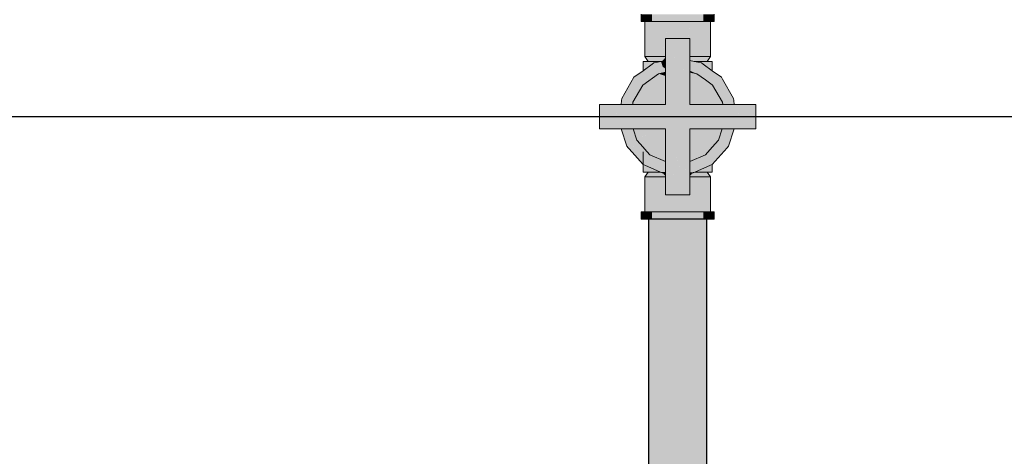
# Model space of a CAD drawing. Header units: millimetres. Extents: x -16331 to -10174, y -4135 to -3584.
# Tile 113 of 256: x -10350.836 to -10349.163, y -4010.969 to -4010.227. Entities that reach past the tile are written whole.
import ezdxf

# ---------------------------------------------------------------- set-up
doc = ezdxf.new("R2010")
doc.units = ezdxf.units.MM
doc.layers.add('AF-Condutos', color=4, linetype='Continuous')
doc.layers.add('DI-Eixos', color=7, linetype='Continuous')
doc.layers.add('AF-Registro', color=253, linetype='Continuous', lineweight=18)

msp = doc.modelspace()

# ---------------------------------------------------------------- hatches: boundary and pattern name
at = {"layer": 'AF-Condutos', "linetype": 'Continuous'}
msp.add_hatch(color=151, dxfattribs=at).paths.add_polyline_path([(-10349.6707, -4016.2607), (-10349.6685, -4016.2607), (-10349.6685, -4010.5657), (-10349.6707, -4010.5657), (-10349.6811, -4010.5657), (-10349.6979, -4010.5657), (-10349.7182, -4010.5657), (-10349.7386, -4010.5657), (-10349.7554, -4010.5657), (-10349.7658, -4010.5657), (-10349.768, -4010.5657), (-10349.768, -4016.2607), (-10349.7658, -4016.2607), (-10349.7554, -4016.2607), (-10349.7386, -4016.2607), (-10349.7182, -4016.2607), (-10349.6979, -4016.2607), (-10349.6811, -4016.2607)])
at = {"layer": 'AF-Registro', "linetype": 'Continuous'}
for points in [[(-10349.7802, -4010.23), (-10349.7781, -4010.23), (-10349.7719, -4010.2177), (-10349.7781, -4010.2177), (-10349.7802, -4010.2177)], [(-10349.775, -4010.2237), (-10349.7781, -4010.23), (-10349.7742, -4010.23), (-10349.7719, -4010.23), (-10349.7669, -4010.2237), (-10349.7719, -4010.2237), (-10349.7731, -4010.2237), (-10349.7742, -4010.2237), (-10349.7731, -4010.2237), (-10349.7719, -4010.2237), (-10349.7669, -4010.2237), (-10349.7719, -4010.23), (-10349.7621, -4010.23), (-10349.7621, -4010.2237), (-10349.7621, -4010.2177), (-10349.7719, -4010.2177), (-10349.7742, -4010.2223)], [(-10349.6744, -4010.2177), (-10349.6807, -4010.2237), (-10349.6744, -4010.2177), (-10349.6872, -4010.2177), (-10349.7022, -4010.2177), (-10349.7182, -4010.2177), (-10349.7022, -4010.2237), (-10349.6945, -4010.2237), (-10349.6872, -4010.2237), (-10349.6945, -4010.2237), (-10349.7022, -4010.2237), (-10349.7182, -4010.2177), (-10349.7343, -4010.2177), (-10349.7492, -4010.2177), (-10349.7621, -4010.2177), (-10349.7621, -4010.2237), (-10349.7555, -4010.2237), (-10349.7492, -4010.2237), (-10349.7416, -4010.2237), (-10349.7343, -4010.2237), (-10349.7261, -4010.2237), (-10349.7182, -4010.2237), (-10349.7104, -4010.2237), (-10349.7182, -4010.2237), (-10349.7261, -4010.2237), (-10349.7343, -4010.2237), (-10349.7416, -4010.2237), (-10349.7492, -4010.2237), (-10349.7555, -4010.2237), (-10349.7621, -4010.2237), (-10349.7621, -4010.23), (-10349.7492, -4010.23), (-10349.7343, -4010.23), (-10349.7182, -4010.23), (-10349.7022, -4010.23), (-10349.6872, -4010.23), (-10349.6744, -4010.23), (-10349.6744, -4010.2237)], [(-10349.6584, -4010.2177), (-10349.6602, -4010.2237), (-10349.6584, -4010.2177), (-10349.6622, -4010.2177), (-10349.6645, -4010.2177), (-10349.6634, -4010.2237), (-10349.6622, -4010.2237), (-10349.6614, -4010.2237), (-10349.6622, -4010.2237), (-10349.6634, -4010.2237), (-10349.6622, -4010.2255), (-10349.6634, -4010.2237), (-10349.6645, -4010.2177), (-10349.6694, -4010.2237), (-10349.6645, -4010.2237), (-10349.6694, -4010.2237), (-10349.6645, -4010.2177), (-10349.6744, -4010.2177), (-10349.6744, -4010.2237), (-10349.6744, -4010.23), (-10349.6645, -4010.23), (-10349.6622, -4010.23), (-10349.6584, -4010.23), (-10349.6584, -4010.2237)], [(-10349.6584, -4010.23), (-10349.6562, -4010.23), (-10349.6562, -4010.2177), (-10349.6584, -4010.2177)], [(-10349.7742, -4010.23), (-10349.7742, -4010.2897), (-10349.7723, -4010.2897), (-10349.7741, -4010.23)], [(-10349.7723, -4010.2897), (-10349.7667, -4010.2897), (-10349.7587, -4010.23), (-10349.7667, -4010.23), (-10349.7718, -4010.23), (-10349.7723, -4010.23), (-10349.7741, -4010.23)], [(-10349.7587, -4010.23), (-10349.7667, -4010.2897), (-10349.7578, -4010.2897), (-10349.7473, -4010.23), (-10349.7578, -4010.23)], [(-10349.7473, -4010.23), (-10349.7578, -4010.2897), (-10349.7462, -4010.2897), (-10349.734, -4010.23), (-10349.7462, -4010.23)], [(-10349.739, -4010.2628), (-10349.739, -4010.259), (-10349.7334, -4010.259), (-10349.7327, -4010.259), (-10349.726, -4010.259), (-10349.719, -4010.259), (-10349.7182, -4010.259), (-10349.7115, -4010.259), (-10349.7045, -4010.259), (-10349.7037, -4010.259), (-10349.7005, -4010.259), (-10349.6974, -4010.23), (-10349.7037, -4010.23), (-10349.7051, -4010.23), (-10349.7182, -4010.23), (-10349.7196, -4010.23), (-10349.7327, -4010.23), (-10349.734, -4010.23), (-10349.739, -4010.2546), (-10349.7399, -4010.259), (-10349.7462, -4010.2897), (-10349.739, -4010.2897)], [(-10349.6974, -4010.2589), (-10349.6974, -4010.2897), (-10349.6915, -4010.23), (-10349.6974, -4010.23), (-10349.7037, -4010.2897)], [(-10349.6902, -4010.2897), (-10349.6902, -4010.259), (-10349.6902, -4010.23), (-10349.6915, -4010.23), (-10349.6944, -4010.259), (-10349.6909, -4010.259), (-10349.6944, -4010.259), (-10349.6974, -4010.2897)], [(-10349.6778, -4010.23), (-10349.6786, -4010.23), (-10349.6891, -4010.23), (-10349.6902, -4010.23), (-10349.6902, -4010.2897), (-10349.6786, -4010.2897), (-10349.6697, -4010.2897)], [(-10349.6622, -4010.2897), (-10349.6622, -4010.23), (-10349.664, -4010.23), (-10349.6641, -4010.23), (-10349.6692, -4010.23), (-10349.6697, -4010.23), (-10349.6778, -4010.23), (-10349.6697, -4010.2897), (-10349.6641, -4010.2897)], [(-10349.7072, -4010.4725), (-10349.7054, -4010.4717), (-10349.7199, -4010.4462), (-10349.6974, -4010.4462), (-10349.6974, -4010.4126), (-10349.6427, -4010.4126), (-10349.6317, -4010.4126), (-10349.6221, -4010.4126), (-10349.6177, -4010.4126), (-10349.6053, -4010.4126), (-10349.5854, -4010.4126), (-10349.5854, -4010.3918), (-10349.5869, -4010.392), (-10349.618, -4010.4101), (-10349.5869, -4010.392), (-10349.6173, -4010.3977), (-10349.6188, -4010.4022), (-10349.6192, -4010.3987), (-10349.6194, -4010.3989), (-10349.6394, -4010.4024), (-10349.6194, -4010.3989), (-10349.6192, -4010.3987), (-10349.6188, -4010.4022), (-10349.6173, -4010.3977), (-10349.6035, -4010.3949), (-10349.5865, -4010.3916), (-10349.6035, -4010.3948), (-10349.5865, -4010.3916), (-10349.6077, -4010.3876), (-10349.6168, -4010.396), (-10349.6182, -4010.3976), (-10349.6172, -4010.3974), (-10349.6183, -4010.3977), (-10349.6192, -4010.398), (-10349.6185, -4010.3979), (-10349.6192, -4010.398), (-10349.6392, -4010.4017), (-10349.6391, -4010.4015), (-10349.6392, -4010.4017), (-10349.6385, -4010.4016), (-10349.6239, -4010.3987), (-10349.6193, -4010.3978), (-10349.6239, -4010.3986), (-10349.6193, -4010.3978), (-10349.6202, -4010.3885), (-10349.627, -4010.3933), (-10349.6385, -4010.4014), (-10349.627, -4010.3933), (-10349.6202, -4010.3885), (-10349.627, -4010.3932), (-10349.6202, -4010.3885), (-10349.6283, -4010.391), (-10349.6386, -4010.4011), (-10349.6387, -4010.4001), (-10349.6393, -4010.3945), (-10349.6395, -4010.392), (-10349.6401, -4010.3862), (-10349.6395, -4010.392), (-10349.6393, -4010.3945), (-10349.6387, -4010.4001), (-10349.6386, -4010.4011), (-10349.6283, -4010.391), (-10349.6366, -4010.3936), (-10349.6283, -4010.391), (-10349.6291, -4010.3897), (-10349.6283, -4010.391), (-10349.6202, -4010.3885), (-10349.6193, -4010.3978), (-10349.6239, -4010.3987), (-10349.6385, -4010.4016), (-10349.6238, -4010.3989), (-10349.6192, -4010.398), (-10349.6183, -4010.3977), (-10349.6172, -4010.3974), (-10349.6182, -4010.3976), (-10349.6168, -4010.396), (-10349.6077, -4010.3876), (-10349.609, -4010.3874), (-10349.6137, -4010.3865), (-10349.6206, -4010.3852), (-10349.6298, -4010.3885), (-10349.6356, -4010.3906), (-10349.6298, -4010.3885), (-10349.633, -4010.3829), (-10349.6331, -4010.3829), (-10349.6406, -4010.3815), (-10349.633, -4010.3829), (-10349.6355, -4010.3786), (-10349.633, -4010.3829), (-10349.6298, -4010.3885), (-10349.6206, -4010.3852), (-10349.6077, -4010.3876), (-10349.5854, -4010.3918), (-10349.5854, -4010.3915), (-10349.5994, -4010.3814), (-10349.6036, -4010.3783), (-10349.6112, -4010.3814), (-10349.6036, -4010.3783), (-10349.5994, -4010.3814), (-10349.5854, -4010.3915), (-10349.5854, -4010.371), (-10349.6137, -4010.371), (-10349.6173, -4010.371), (-10349.6221, -4010.371), (-10349.6399, -4010.371), (-10349.6417, -4010.371), (-10349.6974, -4010.371), (-10349.6974, -4010.3292), (-10349.6974, -4010.3162), (-10349.6974, -4010.3101), (-10349.7094, -4010.3014), (-10349.7036, -4010.3149), (-10349.704, -4010.3148), (-10349.7036, -4010.3149), (-10349.7094, -4010.3014), (-10349.6974, -4010.3101), (-10349.6974, -4010.2977), (-10349.6974, -4010.2962), (-10349.6974, -4010.2897), (-10349.6974, -4010.286), (-10349.7025, -4010.2823), (-10349.6974, -4010.286), (-10349.6974, -4010.259), (-10349.7182, -4010.259), (-10349.7078, -4010.2784), (-10349.7017, -4010.2897), (-10349.6984, -4010.296), (-10349.7024, -4010.2951), (-10349.6984, -4010.296), (-10349.7017, -4010.2897), (-10349.7078, -4010.2784), (-10349.7182, -4010.259), (-10349.7157, -4010.2727), (-10349.7163, -4010.2694), (-10349.7182, -4010.259), (-10349.7202, -4010.2694), (-10349.7182, -4010.2708), (-10349.7202, -4010.2694), (-10349.7208, -4010.2727), (-10349.7182, -4010.259), (-10349.739, -4010.259), (-10349.739, -4010.286), (-10349.7315, -4010.2805), (-10349.7293, -4010.2789), (-10349.7315, -4010.2805), (-10349.739, -4010.286), (-10349.739, -4010.2897), (-10349.739, -4010.2962), (-10349.739, -4010.2977), (-10349.739, -4010.3101), (-10349.739, -4010.3162), (-10349.739, -4010.371), (-10349.7284, -4010.3139), (-10349.726, -4010.3007), (-10349.7254, -4010.2977), (-10349.731, -4010.2945), (-10349.7269, -4010.2936), (-10349.7282, -4010.2897), (-10349.7269, -4010.2936), (-10349.731, -4010.2945), (-10349.7254, -4010.2977), (-10349.7246, -4010.2931), (-10349.724, -4010.2897), (-10349.7174, -4010.2916), (-10349.7123, -4010.2907), (-10349.7124, -4010.2905), (-10349.7125, -4010.2897), (-10349.7119, -4010.2931), (-10349.711, -4010.2977), (-10349.7105, -4010.3007), (-10349.708, -4010.3139), (-10349.7052, -4010.3292), (-10349.708, -4010.3139), (-10349.7088, -4010.3097), (-10349.7096, -4010.3099), (-10349.7088, -4010.3097), (-10349.7105, -4010.3007), (-10349.711, -4010.2977), (-10349.7119, -4010.2931), (-10349.7123, -4010.2907), (-10349.7174, -4010.2916), (-10349.7146, -4010.2924), (-10349.7174, -4010.2916), (-10349.7182, -4010.2917), (-10349.7147, -4010.2925), (-10349.7151, -4010.2927), (-10349.7169, -4010.2941), (-10349.7172, -4010.2943), (-10349.7169, -4010.2941), (-10349.7151, -4010.2927), (-10349.7147, -4010.2925), (-10349.7182, -4010.2917), (-10349.7201, -4010.2921), (-10349.7209, -4010.2923), (-10349.7181, -4010.295), (-10349.7209, -4010.2923), (-10349.7201, -4010.2921), (-10349.7182, -4010.2917), (-10349.7174, -4010.2916), (-10349.722, -4010.2909), (-10349.7174, -4010.2916), (-10349.724, -4010.2897), (-10349.7241, -4010.2905), (-10349.7241, -4010.2907), (-10349.7217, -4010.2925), (-10349.7241, -4010.2907), (-10349.7246, -4010.2931), (-10349.7254, -4010.2977), (-10349.7197, -4010.2961), (-10349.7185, -4010.2952), (-10349.7197, -4010.2961), (-10349.7176, -4010.2955), (-10349.7182, -4010.295), (-10349.7176, -4010.2955), (-10349.7145, -4010.2977), (-10349.7176, -4010.2955), (-10349.722, -4010.2977), (-10349.7243, -4010.2995), (-10349.7108, -4010.3102), (-10349.7098, -4010.3135), (-10349.7108, -4010.3102), (-10349.7128, -4010.3106), (-10349.7108, -4010.3102), (-10349.7243, -4010.2995), (-10349.7166, -4010.3114), (-10349.7168, -4010.3114), (-10349.7161, -4010.3122), (-10349.7168, -4010.3114), (-10349.7179, -4010.3117), (-10349.7178, -4010.3118), (-10349.7179, -4010.3117), (-10349.7182, -4010.3117), (-10349.724, -4010.313), (-10349.7182, -4010.3117), (-10349.7179, -4010.3117), (-10349.7168, -4010.3114), (-10349.7166, -4010.3114), (-10349.7243, -4010.2995), (-10349.722, -4010.2977), (-10349.7176, -4010.2955), (-10349.7197, -4010.2961), (-10349.7254, -4010.2977), (-10349.726, -4010.3007), (-10349.7277, -4010.3097), (-10349.7284, -4010.3139), (-10349.7313, -4010.3292), (-10349.739, -4010.371), (-10349.7968, -4010.3902), (-10349.7968, -4010.391), (-10349.7968, -4010.3902), (-10349.739, -4010.371), (-10349.7947, -4010.371), (-10349.7958, -4010.3815), (-10349.7959, -4010.3818), (-10349.7958, -4010.3815), (-10349.8034, -4010.3829), (-10349.8037, -4010.3833), (-10349.8033, -4010.3832), (-10349.8103, -4010.3947), (-10349.8006, -4010.3915), (-10349.8103, -4010.3947), (-10349.8107, -4010.3955), (-10349.811, -4010.3958), (-10349.8004, -4010.3922), (-10349.811, -4010.3958), (-10349.8107, -4010.3955), (-10349.8173, -4010.398), (-10349.8125, -4010.3985), (-10349.8173, -4010.398), (-10349.8127, -4010.3989), (-10349.798, -4010.4016), (-10349.7978, -4010.4001), (-10349.798, -4010.4016), (-10349.7973, -4010.4017), (-10349.8173, -4010.398), (-10349.8107, -4010.3955), (-10349.8103, -4010.3947), (-10349.8033, -4010.3832), (-10349.8037, -4010.3833), (-10349.8041, -4010.384), (-10349.8037, -4010.3833), (-10349.8171, -4010.397), (-10349.8037, -4010.3833), (-10349.8035, -4010.3829), (-10349.8159, -4010.3856), (-10349.8035, -4010.3829), (-10349.7958, -4010.3815), (-10349.7947, -4010.371), (-10349.7966, -4010.371), (-10349.7978, -4010.373), (-10349.7966, -4010.371), (-10349.8144, -4010.371), (-10349.8192, -4010.371), (-10349.8215, -4010.375), (-10349.8192, -4010.371), (-10349.8227, -4010.371), (-10349.851, -4010.371), (-10349.851, -4010.3915), (-10349.851, -4010.3918), (-10349.8288, -4010.3876), (-10349.8159, -4010.3852), (-10349.8228, -4010.3865), (-10349.8272, -4010.3876), (-10349.8272, -4010.3877), (-10349.8227, -4010.3869), (-10349.8189, -4010.3969), (-10349.8184, -4010.3974), (-10349.818, -4010.3979), (-10349.8173, -4010.3987), (-10349.818, -4010.3979), (-10349.8184, -4010.3974), (-10349.8189, -4010.3969), (-10349.8227, -4010.3869), (-10349.8272, -4010.3877), (-10349.8257, -4010.3893), (-10349.8197, -4010.396), (-10349.8257, -4010.3893), (-10349.8272, -4010.3877), (-10349.8272, -4010.3876), (-10349.8291, -4010.3881), (-10349.8289, -4010.3878), (-10349.8496, -4010.392), (-10349.8331, -4010.3951), (-10349.8192, -4010.3977), (-10349.8496, -4010.392), (-10349.8289, -4010.3878), (-10349.8291, -4010.3881), (-10349.8272, -4010.3876), (-10349.8228, -4010.3865), (-10349.8274, -4010.3875), (-10349.8228, -4010.3865), (-10349.8275, -4010.3874), (-10349.8288, -4010.3876), (-10349.85, -4010.3916), (-10349.851, -4010.3918), (-10349.851, -4010.4126), (-10349.8311, -4010.4126), (-10349.8177, -4010.4022), (-10349.8136, -4010.4027), (-10349.8177, -4010.4022), (-10349.8311, -4010.4126), (-10349.8188, -4010.4126), (-10349.8143, -4010.4126), (-10349.8048, -4010.4126), (-10349.7962, -4010.405), (-10349.8048, -4010.4126), (-10349.7938, -4010.4126), (-10349.739, -4010.4126), (-10349.7265, -4010.4462), (-10349.7154, -4010.4761), (-10349.6974, -4010.4857), (-10349.6974, -4010.4681), (-10349.6974, -4010.4462), (-10349.7199, -4010.4462), (-10349.7054, -4010.4717)], [(-10349.7901, -4010.327), (-10349.7777, -4010.3382), (-10349.777, -4010.3377), (-10349.7763, -4010.3372), (-10349.7694, -4010.3226), (-10349.7601, -4010.3029), (-10349.7763, -4010.3372), (-10349.7508, -4010.3187), (-10349.7576, -4010.3034), (-10349.7508, -4010.3187), (-10349.7462, -4010.3177), (-10349.7458, -4010.3176), (-10349.7408, -4010.3165), (-10349.739, -4010.3162), (-10349.739, -4010.3106), (-10349.7439, -4010.3063), (-10349.7465, -4010.2977), (-10349.7589, -4010.3004), (-10349.7565, -4010.3036), (-10349.7589, -4010.3004), (-10349.7618, -4010.3025), (-10349.7703, -4010.3228), (-10349.7767, -4010.3242), (-10349.777, -4010.3242), (-10349.79, -4010.327), (-10349.777, -4010.3242), (-10349.7767, -4010.3242), (-10349.7703, -4010.3228), (-10349.7618, -4010.3025), (-10349.777, -4010.3136), (-10349.7926, -4010.3248)], [(-10349.777, -4010.3042), (-10349.777, -4010.3136), (-10349.7589, -4010.3004), (-10349.7465, -4010.2977), (-10349.7553, -4010.2977), (-10349.777, -4010.2977)], [(-10349.7742, -4010.2897), (-10349.7682, -4010.2977), (-10349.7646, -4010.2977), (-10349.7609, -4010.2977), (-10349.7573, -4010.2977), (-10349.7536, -4010.2977), (-10349.7465, -4010.2977), (-10349.7449, -4010.2974), (-10349.7444, -4010.2973), (-10349.739, -4010.2909), (-10349.739, -4010.2897), (-10349.7479, -4010.2897), (-10349.7578, -4010.2897), (-10349.7629, -4010.2897), (-10349.768, -4010.2897)], [(-10349.7439, -4010.3063), (-10349.739, -4010.3106), (-10349.739, -4010.3095), (-10349.739, -4010.3073), (-10349.739, -4010.306), (-10349.739, -4010.3014), (-10349.739, -4010.2977), (-10349.739, -4010.2962), (-10349.7465, -4010.2977)], [(-10349.7444, -4010.2973), (-10349.739, -4010.2962), (-10349.739, -4010.2909)], [(-10349.6663, -4010.2897), (-10349.6704, -4010.2897), (-10349.6745, -4010.2897), (-10349.6786, -4010.2897), (-10349.6885, -4010.2897), (-10349.6974, -4010.2897), (-10349.6974, -4010.2909), (-10349.6974, -4010.2909), (-10349.6974, -4010.2962), (-10349.6921, -4010.2973), (-10349.6916, -4010.2974), (-10349.69, -4010.2977), (-10349.6829, -4010.2977), (-10349.6792, -4010.2977), (-10349.6756, -4010.2977), (-10349.671, -4010.2977), (-10349.6682, -4010.2977), (-10349.6622, -4010.2897)], [(-10349.6594, -4010.3377), (-10349.6588, -4010.3382), (-10349.6488, -4010.3292), (-10349.6464, -4010.327), (-10349.6522, -4010.3258), (-10349.6464, -4010.327), (-10349.6439, -4010.3248), (-10349.6594, -4010.3136), (-10349.6594, -4010.3185), (-10349.6594, -4010.3242), (-10349.6594, -4010.3185), (-10349.6594, -4010.3136), (-10349.6747, -4010.3025), (-10349.6753, -4010.3026), (-10349.6747, -4010.3025), (-10349.6776, -4010.3004), (-10349.6767, -4010.3029), (-10349.6776, -4010.3004), (-10349.69, -4010.2977), (-10349.6974, -4010.2962), (-10349.6974, -4010.2977), (-10349.6974, -4010.2991), (-10349.6974, -4010.3007), (-10349.6974, -4010.3073), (-10349.6974, -4010.3111), (-10349.6974, -4010.3138), (-10349.6857, -4010.3187), (-10349.6789, -4010.3034), (-10349.6857, -4010.3187), (-10349.6774, -4010.3247), (-10349.6775, -4010.3031), (-10349.6697, -4010.3221), (-10349.6646, -4010.3232), (-10349.6594, -4010.3292), (-10349.6646, -4010.3232), (-10349.6697, -4010.3221), (-10349.6775, -4010.3031), (-10349.6774, -4010.3204), (-10349.6774, -4010.3247), (-10349.6712, -4010.3292), (-10349.6642, -4010.3343)], [(-10349.6594, -4010.2993), (-10349.6594, -4010.2977), (-10349.6812, -4010.2977), (-10349.69, -4010.2977), (-10349.683, -4010.2992), (-10349.6776, -4010.3004), (-10349.6704, -4010.3016), (-10349.6641, -4010.3002), (-10349.6704, -4010.3016), (-10349.6776, -4010.3004), (-10349.6747, -4010.3025), (-10349.6712, -4010.3017), (-10349.6747, -4010.3025), (-10349.6681, -4010.3024), (-10349.6747, -4010.3025), (-10349.672, -4010.3045), (-10349.6594, -4010.3136), (-10349.6594, -4010.3042)], [(-10349.7943, -4010.367), (-10349.7947, -4010.371), (-10349.7822, -4010.371), (-10349.7413, -4010.371), (-10349.739, -4010.371), (-10349.739, -4010.3634), (-10349.739, -4010.345), (-10349.7508, -4010.3187), (-10349.7777, -4010.3382)], [(-10349.7508, -4010.3187), (-10349.739, -4010.3225), (-10349.739, -4010.3162)], [(-10349.7461, -4010.3292), (-10349.739, -4010.345), (-10349.739, -4010.3292), (-10349.739, -4010.3225), (-10349.7508, -4010.3187)], [(-10349.6857, -4010.3187), (-10349.6974, -4010.3138), (-10349.6974, -4010.3162)], [(-10349.6974, -4010.371), (-10349.6955, -4010.371), (-10349.6594, -4010.338), (-10349.6955, -4010.371), (-10349.6951, -4010.371), (-10349.6594, -4010.3388), (-10349.6588, -4010.3382), (-10349.6594, -4010.3377), (-10349.6712, -4010.3292), (-10349.6857, -4010.3187), (-10349.6904, -4010.3292), (-10349.6857, -4010.3187), (-10349.6974, -4010.3162), (-10349.6974, -4010.3248), (-10349.6974, -4010.3292), (-10349.6974, -4010.345)], [(-10349.7943, -4010.367), (-10349.7543, -4010.371), (-10349.7413, -4010.371), (-10349.7777, -4010.3382), (-10349.7924, -4010.3489), (-10349.8102, -4010.3619), (-10349.7924, -4010.3489), (-10349.7777, -4010.3382), (-10349.7901, -4010.327), (-10349.7926, -4010.3248), (-10349.8133, -4010.3608), (-10349.8137, -4010.3644), (-10349.8144, -4010.371), (-10349.7969, -4010.371), (-10349.7947, -4010.371)], [(-10349.6441, -4010.3489), (-10349.6464, -4010.327), (-10349.6588, -4010.3382), (-10349.6422, -4010.367)], [(-10349.6417, -4010.371), (-10349.6292, -4010.371), (-10349.6271, -4010.371), (-10349.6237, -4010.371), (-10349.6229, -4010.371), (-10349.6223, -4010.371), (-10349.6221, -4010.371), (-10349.623, -4010.3642), (-10349.6241, -4010.3634), (-10349.623, -4010.3642), (-10349.6221, -4010.371), (-10349.6228, -4010.3644), (-10349.6231, -4010.3608), (-10349.6421, -4010.3279), (-10349.6425, -4010.3279), (-10349.6262, -4010.3619), (-10349.6425, -4010.3279), (-10349.6421, -4010.3279), (-10349.6439, -4010.3248), (-10349.6438, -4010.3276), (-10349.6429, -4010.3498), (-10349.6439, -4010.3248), (-10349.6464, -4010.327), (-10349.6441, -4010.3489), (-10349.6422, -4010.367)], [(-10349.6422, -4010.367), (-10349.6588, -4010.3382), (-10349.6951, -4010.371), (-10349.6542, -4010.371), (-10349.6417, -4010.371)], [(-10349.7969, -4010.371), (-10349.8177, -4010.4022), (-10349.7978, -4010.4001)], [(-10349.6271, -4010.371), (-10349.6323, -4010.3841), (-10349.622, -4010.4019)], [(-10349.8035, -4010.3829), (-10349.8037, -4010.3833), (-10349.8034, -4010.3829)], [(-10349.6342, -4010.4427), (-10349.6345, -4010.4401), (-10349.6342, -4010.4427), (-10349.6316, -4010.4417), (-10349.6224, -4010.4126), (-10349.6231, -4010.4126), (-10349.624, -4010.4126), (-10349.6294, -4010.4126), (-10349.6308, -4010.4126), (-10349.6366, -4010.4197), (-10349.6308, -4010.4126), (-10349.6317, -4010.4126), (-10349.6387, -4010.4001), (-10349.6374, -4010.4126), (-10349.6368, -4010.4182), (-10349.6374, -4010.4126), (-10349.6387, -4010.4001), (-10349.6427, -4010.4126), (-10349.649, -4010.4317), (-10349.6712, -4010.4565)], [(-10349.6173, -4010.3977), (-10349.6034, -4010.3951), (-10349.5869, -4010.392), (-10349.5854, -4010.3918), (-10349.5865, -4010.3916), (-10349.6035, -4010.3949)], [(-10349.7745, -4010.4462), (-10349.776, -4010.4445), (-10349.7765, -4010.444), (-10349.777, -4010.4434), (-10349.7875, -4010.4317), (-10349.7823, -4010.4126), (-10349.7991, -4010.4126), (-10349.8048, -4010.4126), (-10349.8119, -4010.4126), (-10349.8143, -4010.4126), (-10349.8048, -4010.4417), (-10349.8022, -4010.442), (-10349.802, -4010.4401), (-10349.7997, -4010.4182), (-10349.802, -4010.4401), (-10349.8022, -4010.442), (-10349.777, -4010.4444), (-10349.7836, -4010.4438), (-10349.7833, -4010.4449), (-10349.7828, -4010.4462), (-10349.777, -4010.4462)], [(-10349.7875, -4010.4317), (-10349.7543, -4010.4126), (-10349.7938, -4010.4126)], [(-10349.739, -4010.4681), (-10349.739, -4010.4657), (-10349.739, -4010.4462), (-10349.739, -4010.4204), (-10349.739, -4010.4126), (-10349.7414, -4010.4126), (-10349.7453, -4010.4126), (-10349.7578, -4010.4462), (-10349.7453, -4010.4126), (-10349.7491, -4010.4126), (-10349.7543, -4010.4126), (-10349.777, -4010.4369), (-10349.7543, -4010.4126), (-10349.777, -4010.4257), (-10349.7875, -4010.4317), (-10349.777, -4010.4434), (-10349.7745, -4010.4462), (-10349.7653, -4010.4565)], [(-10349.7089, -4010.4937), (-10349.7119, -4010.4857), (-10349.7143, -4010.4792), (-10349.7173, -4010.4778), (-10349.7143, -4010.4792), (-10349.7265, -4010.4462), (-10349.739, -4010.4126), (-10349.739, -4010.4462), (-10349.739, -4010.4681), (-10349.739, -4010.4857)], [(-10349.6712, -4010.4565), (-10349.6594, -4010.4434), (-10349.649, -4010.4317), (-10349.6594, -4010.4257), (-10349.6822, -4010.4126), (-10349.6974, -4010.4126), (-10349.6974, -4010.4204), (-10349.6974, -4010.4681)], [(-10349.649, -4010.4317), (-10349.6427, -4010.4126), (-10349.6822, -4010.4126)], [(-10349.6316, -4010.4417), (-10349.6221, -4010.4126), (-10349.6224, -4010.4126)], [(-10349.739, -4010.4856), (-10349.739, -4010.4855), (-10349.7392, -4010.4854), (-10349.7739, -4010.4737), (-10349.739, -4010.4855), (-10349.739, -4010.4849), (-10349.7653, -4010.4565), (-10349.7751, -4010.47), (-10349.7653, -4010.4565), (-10349.7745, -4010.4462), (-10349.7828, -4010.4462), (-10349.7764, -4010.466), (-10349.7828, -4010.4462), (-10349.7833, -4010.4449), (-10349.7836, -4010.4438), (-10349.8022, -4010.442), (-10349.8048, -4010.4417), (-10349.8025, -4010.4444), (-10349.8008, -4010.4462), (-10349.777, -4010.4727), (-10349.7738, -4010.4741), (-10349.7476, -4010.4857)], [(-10349.777, -4010.4857), (-10349.7653, -4010.4779), (-10349.777, -4010.4512), (-10349.777, -4010.4726)], [(-10349.6889, -4010.4857), (-10349.6627, -4010.4741), (-10349.6595, -4010.4727), (-10349.6624, -4010.4732), (-10349.6595, -4010.4727), (-10349.634, -4010.4444), (-10349.6316, -4010.4417), (-10349.6342, -4010.4427), (-10349.6341, -4010.4441), (-10349.6342, -4010.4427), (-10349.655, -4010.4504), (-10349.6712, -4010.4565), (-10349.6614, -4010.47), (-10349.6621, -4010.4722), (-10349.6824, -4010.4689), (-10349.6947, -4010.4669), (-10349.6911, -4010.4786), (-10349.6947, -4010.4669), (-10349.6974, -4010.4681), (-10349.6974, -4010.4734), (-10349.6974, -4010.4752), (-10349.6974, -4010.485), (-10349.693, -4010.4807), (-10349.6974, -4010.485), (-10349.6974, -4010.4856), (-10349.6974, -4010.4857), (-10349.6974, -4010.4863)], [(-10349.6594, -4010.4726), (-10349.6607, -4010.4518), (-10349.666, -4010.4755), (-10349.6594, -4010.4857)], [(-10349.739, -4010.4849), (-10349.739, -4010.4841), (-10349.739, -4010.4681), (-10349.7492, -4010.4636), (-10349.7653, -4010.4565)], [(-10349.6621, -4010.4722), (-10349.6614, -4010.47), (-10349.6712, -4010.4565), (-10349.6947, -4010.4669)], [(-10349.7653, -4010.4779), (-10349.777, -4010.4857), (-10349.7682, -4010.4857), (-10349.7476, -4010.4857), (-10349.7608, -4010.4799), (-10349.7631, -4010.4789)], [(-10349.7701, -4010.4937), (-10349.766, -4010.4937), (-10349.7619, -4010.4937), (-10349.7578, -4010.4937), (-10349.7479, -4010.4937), (-10349.739, -4010.4937), (-10349.739, -4010.4928), (-10349.739, -4010.4926), (-10349.7431, -4010.4878), (-10349.7452, -4010.4868), (-10349.7476, -4010.4857), (-10349.7536, -4010.4857), (-10349.7573, -4010.4857), (-10349.7609, -4010.4857), (-10349.7654, -4010.4857), (-10349.7682, -4010.4857), (-10349.7742, -4010.4937)], [(-10349.739, -4010.4857), (-10349.739, -4010.4856), (-10349.7476, -4010.4857)], [(-10349.7389, -4010.4857), (-10349.7476, -4010.4857), (-10349.739, -4010.4896)], [(-10349.7431, -4010.4878), (-10349.739, -4010.4926), (-10349.739, -4010.4896)], [(-10349.739, -4010.5246), (-10349.7303, -4010.5246), (-10349.704, -4010.5246), (-10349.6974, -4010.5246), (-10349.7305, -4010.4937), (-10349.7327, -4010.4927), (-10349.7317, -4010.4937), (-10349.717, -4010.5101), (-10349.7317, -4010.4937), (-10349.7327, -4010.4927), (-10349.7305, -4010.4937), (-10349.6974, -4010.5246), (-10349.7048, -4010.5048), (-10349.7089, -4010.4937), (-10349.7296, -4010.4937), (-10349.7312, -4010.493), (-10349.7296, -4010.4937), (-10349.7089, -4010.4937), (-10349.7384, -4010.4863), (-10349.7381, -4010.4866), (-10349.7331, -4010.4922), (-10349.7381, -4010.4866), (-10349.7384, -4010.4863), (-10349.7089, -4010.4937), (-10349.7389, -4010.4858), (-10349.739, -4010.4857), (-10349.739, -4010.4896), (-10349.739, -4010.4937), (-10349.739, -4010.5148)], [(-10349.6974, -4010.5246), (-10349.6974, -4010.5148), (-10349.6974, -4010.5081), (-10349.6974, -4010.4937), (-10349.7016, -4010.4914), (-10349.7031, -4010.4919), (-10349.7034, -4010.4922), (-10349.7048, -4010.4937), (-10349.7053, -4010.4943), (-10349.7071, -4010.4963), (-10349.7053, -4010.4943), (-10349.7048, -4010.4937), (-10349.7034, -4010.4922), (-10349.7031, -4010.4919), (-10349.7068, -4010.4937), (-10349.7031, -4010.4919), (-10349.7016, -4010.4914), (-10349.7023, -4010.491), (-10349.7016, -4010.4914), (-10349.6974, -4010.4937), (-10349.6974, -4010.4896), (-10349.6974, -4010.4867), (-10349.6974, -4010.4857), (-10349.6976, -4010.4857), (-10349.6981, -4010.4864), (-10349.6988, -4010.4871), (-10349.7003, -4010.4888), (-10349.6988, -4010.4871), (-10349.6981, -4010.4864), (-10349.6976, -4010.4857), (-10349.6995, -4010.4857), (-10349.6976, -4010.4857), (-10349.6975, -4010.4857), (-10349.7154, -4010.4761), (-10349.7143, -4010.4792), (-10349.7119, -4010.4857), (-10349.7089, -4010.4937), (-10349.7086, -4010.4945), (-10349.7077, -4010.497), (-10349.7048, -4010.5048), (-10349.7, -4010.5177)], [(-10349.6981, -4010.4864), (-10349.6974, -4010.4896), (-10349.6889, -4010.4857)], [(-10349.6974, -4010.4857), (-10349.6975, -4010.4857), (-10349.6976, -4010.4857)], [(-10349.6622, -4010.4937), (-10349.6682, -4010.4857), (-10349.6719, -4010.4857), (-10349.6756, -4010.4857), (-10349.6792, -4010.4857), (-10349.6829, -4010.4857), (-10349.6889, -4010.4857), (-10349.6913, -4010.4868), (-10349.6934, -4010.4878), (-10349.6974, -4010.4926), (-10349.6974, -4010.4937), (-10349.6885, -4010.4937), (-10349.6786, -4010.4937), (-10349.6736, -4010.4937), (-10349.6685, -4010.4937)], [(-10349.6934, -4010.4878), (-10349.6974, -4010.4896), (-10349.6974, -4010.4926)], [(-10349.6643, -4010.4781), (-10349.666, -4010.4755), (-10349.6734, -4010.4789), (-10349.6889, -4010.4857), (-10349.6696, -4010.4839), (-10349.6672, -4010.4813), (-10349.6696, -4010.4839), (-10349.6889, -4010.4857), (-10349.6713, -4010.4857), (-10349.6682, -4010.4857), (-10349.6594, -4010.4857)], [(-10349.7742, -4010.4937), (-10349.7742, -4010.5535), (-10349.7725, -4010.5535), (-10349.7723, -4010.5535), (-10349.7673, -4010.5535), (-10349.7723, -4010.4937)], [(-10349.7673, -4010.5535), (-10349.7667, -4010.5535), (-10349.7587, -4010.5535), (-10349.7578, -4010.5535), (-10349.7473, -4010.5535), (-10349.7462, -4010.5535), (-10349.7462, -4010.4937), (-10349.7578, -4010.4937), (-10349.7667, -4010.4937), (-10349.7723, -4010.4937)], [(-10349.7462, -4010.4937), (-10349.7462, -4010.5246), (-10349.7462, -4010.5535), (-10349.745, -4010.5535), (-10349.7421, -4010.5246), (-10349.7456, -4010.5246), (-10349.7421, -4010.5246), (-10349.739, -4010.4937)], [(-10349.739, -4010.5246), (-10349.739, -4010.4937), (-10349.745, -4010.5535), (-10349.739, -4010.5535), (-10349.7327, -4010.4937)], [(-10349.6974, -4010.5207), (-10349.6974, -4010.5246), (-10349.7031, -4010.5246), (-10349.7025, -4010.5535), (-10349.6974, -4010.5289), (-10349.6965, -4010.5246), (-10349.6902, -4010.4937), (-10349.6974, -4010.4937)], [(-10349.6891, -4010.5535), (-10349.6786, -4010.4937), (-10349.6902, -4010.4937), (-10349.7025, -4010.5535), (-10349.6902, -4010.5535)], [(-10349.6697, -4010.4937), (-10349.6786, -4010.4937), (-10349.6891, -4010.5535), (-10349.6786, -4010.5535), (-10349.6778, -4010.5535), (-10349.6697, -4010.5535)], [(-10349.6622, -4010.5535), (-10349.6622, -4010.4937), (-10349.6641, -4010.4937), (-10349.6697, -4010.4937), (-10349.6697, -4010.5535), (-10349.6647, -4010.5535), (-10349.6641, -4010.5535), (-10349.6624, -4010.5535)], [(-10349.736, -4010.5246), (-10349.739, -4010.5535), (-10349.7327, -4010.5535), (-10349.7314, -4010.5535), (-10349.7182, -4010.5535), (-10349.7169, -4010.5535), (-10349.7037, -4010.5535), (-10349.7025, -4010.5535), (-10349.7031, -4010.5246), (-10349.7037, -4010.5246), (-10349.7105, -4010.5246), (-10349.7175, -4010.5246), (-10349.7182, -4010.5246), (-10349.725, -4010.5246), (-10349.732, -4010.5246), (-10349.7327, -4010.5246)], [(-10349.7781, -4010.5535), (-10349.7802, -4010.5535), (-10349.7802, -4010.5657), (-10349.7781, -4010.5657)], [(-10349.7781, -4010.5597), (-10349.7781, -4010.5657), (-10349.7762, -4010.5597), (-10349.7781, -4010.5657), (-10349.7742, -4010.5657), (-10349.7719, -4010.5657), (-10349.7731, -4010.5597), (-10349.7742, -4010.5597), (-10349.7751, -4010.5597), (-10349.7742, -4010.5597), (-10349.7731, -4010.5597), (-10349.7742, -4010.558), (-10349.7731, -4010.5597), (-10349.7719, -4010.5657), (-10349.7671, -4010.5597), (-10349.7719, -4010.5597), (-10349.7671, -4010.5597), (-10349.7621, -4010.5535), (-10349.7719, -4010.5535), (-10349.7742, -4010.5535), (-10349.7781, -4010.5535)], [(-10349.7719, -4010.5657), (-10349.768, -4010.5657), (-10349.7621, -4010.5657), (-10349.7621, -4010.5597), (-10349.7651, -4010.5597), (-10349.7621, -4010.5597), (-10349.7621, -4010.5535), (-10349.7671, -4010.5597), (-10349.768, -4010.5608)], [(-10349.7621, -4010.5597), (-10349.7621, -4010.5657), (-10349.7492, -4010.5657), (-10349.7343, -4010.5657), (-10349.7182, -4010.5657), (-10349.7261, -4010.5597), (-10349.7343, -4010.5597), (-10349.7419, -4010.5597), (-10349.7492, -4010.5597), (-10349.7419, -4010.5597), (-10349.7343, -4010.5597), (-10349.7261, -4010.5597), (-10349.7182, -4010.5657), (-10349.7022, -4010.5657), (-10349.6872, -4010.5657), (-10349.6744, -4010.5657), (-10349.6744, -4010.5597), (-10349.681, -4010.5597), (-10349.6872, -4010.5597), (-10349.6949, -4010.5597), (-10349.7022, -4010.5597), (-10349.7104, -4010.5597), (-10349.7182, -4010.5597), (-10349.7104, -4010.5597), (-10349.7022, -4010.5597), (-10349.6949, -4010.5597), (-10349.6872, -4010.5597), (-10349.681, -4010.5597), (-10349.6744, -4010.5597), (-10349.6744, -4010.5535), (-10349.6872, -4010.5535), (-10349.7022, -4010.5535), (-10349.7182, -4010.5535), (-10349.7343, -4010.5535), (-10349.7492, -4010.5535), (-10349.7558, -4010.5597), (-10349.7492, -4010.5535), (-10349.7621, -4010.5535)], [(-10349.6615, -4010.5597), (-10349.6584, -4010.5535), (-10349.6622, -4010.5535), (-10349.6645, -4010.5535), (-10349.6685, -4010.5584), (-10349.6696, -4010.5597), (-10349.6685, -4010.5597), (-10349.6666, -4010.5597), (-10349.6645, -4010.5597), (-10349.6634, -4010.5597), (-10349.6622, -4010.5597), (-10349.6634, -4010.5597), (-10349.6645, -4010.5597), (-10349.6666, -4010.5597), (-10349.6685, -4010.5597), (-10349.6696, -4010.5597), (-10349.6645, -4010.5535), (-10349.6744, -4010.5535), (-10349.6744, -4010.5597), (-10349.6744, -4010.5657), (-10349.6685, -4010.5657), (-10349.6645, -4010.5657), (-10349.6622, -4010.5612)], [(-10349.6562, -4010.5535), (-10349.6584, -4010.5535), (-10349.6645, -4010.5657), (-10349.6584, -4010.5657), (-10349.6562, -4010.5657)]]:
    msp.add_hatch(color=254, dxfattribs=at).paths.add_polyline_path(points)

# ---------------------------------------------------------------- linework, layer by layer
at = {"layer": 'AF-Condutos'}
for p, q in [((-10349.7658, -4010.5657), (-10349.768, -4010.5657)), ((-10349.768, -4010.5657), (-10349.768, -4016.2607)), ((-10349.7554, -4010.5657), (-10349.7658, -4010.5657)), ((-10349.7386, -4010.5657), (-10349.7554, -4010.5657)), ((-10349.7182, -4010.5657), (-10349.7386, -4010.5657)), ((-10349.6979, -4010.5657), (-10349.7182, -4010.5657)), ((-10349.6811, -4010.5657), (-10349.6979, -4010.5657)), ((-10349.6707, -4010.5657), (-10349.6811, -4010.5657)), ((-10349.6685, -4010.5657), (-10349.6707, -4010.5657)), ((-10349.6685, -4016.2607), (-10349.6685, -4010.5657))]:
    msp.add_line(p, q, dxfattribs=at)
at = {"layer": 'AF-Registro'}
for p, q in [((-10349.7802, -4010.2177), (-10349.7802, -4010.23)), ((-10349.6562, -4010.23), (-10349.6562, -4010.2177)), ((-10349.7802, -4010.23), (-10349.7781, -4010.23)), ((-10349.7781, -4010.23), (-10349.7742, -4010.23)), ((-10349.7742, -4010.23), (-10349.7719, -4010.23)), ((-10349.7742, -4010.23), (-10349.7742, -4010.2897)), ((-10349.7719, -4010.23), (-10349.7621, -4010.23)), ((-10349.7621, -4010.23), (-10349.7492, -4010.23)), ((-10349.7492, -4010.23), (-10349.7343, -4010.23)), ((-10349.7343, -4010.23), (-10349.7182, -4010.23)), ((-10349.7182, -4010.23), (-10349.7022, -4010.23)), ((-10349.7022, -4010.23), (-10349.6872, -4010.23)), ((-10349.6872, -4010.23), (-10349.6744, -4010.23)), ((-10349.6744, -4010.23), (-10349.6645, -4010.23)), ((-10349.6645, -4010.23), (-10349.6622, -4010.23)), ((-10349.6622, -4010.23), (-10349.6584, -4010.23)), ((-10349.6622, -4010.2897), (-10349.6622, -4010.23)), ((-10349.6584, -4010.23), (-10349.6562, -4010.23)), ((-10349.739, -4010.259), (-10349.739, -4010.286)), ((-10349.7182, -4010.259), (-10349.739, -4010.259)), ((-10349.6974, -4010.259), (-10349.7182, -4010.259)), ((-10349.6974, -4010.286), (-10349.6974, -4010.259)), ((-10349.739, -4010.286), (-10349.739, -4010.2897)), ((-10349.6974, -4010.2897), (-10349.6974, -4010.286)), ((-10349.7553, -4010.2977), (-10349.777, -4010.2977)), ((-10349.777, -4010.2977), (-10349.777, -4010.3042)), ((-10349.7618, -4010.3025), (-10349.777, -4010.3136)), ((-10349.777, -4010.3042), (-10349.777, -4010.3136)), ((-10349.7742, -4010.2897), (-10349.7723, -4010.2897)), ((-10349.768, -4010.2897), (-10349.7742, -4010.2897)), ((-10349.7742, -4010.2897), (-10349.7682, -4010.2977)), ((-10349.7723, -4010.2897), (-10349.7667, -4010.2897)), ((-10349.7682, -4010.2977), (-10349.7646, -4010.2977)), ((-10349.7629, -4010.2897), (-10349.768, -4010.2897)), ((-10349.7667, -4010.2897), (-10349.7578, -4010.2897)), ((-10349.7646, -4010.2977), (-10349.7609, -4010.2977)), ((-10349.7578, -4010.2897), (-10349.7629, -4010.2897)), ((-10349.7589, -4010.3004), (-10349.7618, -4010.3025)), ((-10349.7609, -4010.2977), (-10349.7573, -4010.2977)), ((-10349.7465, -4010.2977), (-10349.7589, -4010.3004)), ((-10349.7578, -4010.2897), (-10349.7462, -4010.2897)), ((-10349.7479, -4010.2897), (-10349.7578, -4010.2897)), ((-10349.7573, -4010.2977), (-10349.7536, -4010.2977)), ((-10349.7465, -4010.2977), (-10349.7553, -4010.2977)), ((-10349.7536, -4010.2977), (-10349.7465, -4010.2977)), ((-10349.739, -4010.2897), (-10349.7479, -4010.2897)), ((-10349.739, -4010.2962), (-10349.7465, -4010.2977)), ((-10349.7462, -4010.2897), (-10349.739, -4010.2897)), ((-10349.739, -4010.2897), (-10349.739, -4010.2962)), ((-10349.739, -4010.2962), (-10349.739, -4010.2977)), ((-10349.739, -4010.2977), (-10349.739, -4010.3101)), ((-10349.6974, -4010.2962), (-10349.6974, -4010.2897)), ((-10349.6974, -4010.2897), (-10349.6902, -4010.2897)), ((-10349.6885, -4010.2897), (-10349.6974, -4010.2897)), ((-10349.6974, -4010.2977), (-10349.6974, -4010.2962)), ((-10349.69, -4010.2977), (-10349.6974, -4010.2962)), ((-10349.6974, -4010.3101), (-10349.6974, -4010.2977)), ((-10349.6902, -4010.2897), (-10349.6786, -4010.2897)), ((-10349.6776, -4010.3004), (-10349.69, -4010.2977)), ((-10349.6812, -4010.2977), (-10349.69, -4010.2977)), ((-10349.69, -4010.2977), (-10349.6829, -4010.2977)), ((-10349.6786, -4010.2897), (-10349.6885, -4010.2897)), ((-10349.6829, -4010.2977), (-10349.6792, -4010.2977)), ((-10349.6594, -4010.2977), (-10349.6812, -4010.2977)), ((-10349.6792, -4010.2977), (-10349.6756, -4010.2977)), ((-10349.6786, -4010.2897), (-10349.6697, -4010.2897)), ((-10349.6745, -4010.2897), (-10349.6786, -4010.2897)), ((-10349.6747, -4010.3025), (-10349.6776, -4010.3004)), ((-10349.6756, -4010.2977), (-10349.671, -4010.2977)), ((-10349.6594, -4010.3136), (-10349.6747, -4010.3025)), ((-10349.6704, -4010.2897), (-10349.6745, -4010.2897)), ((-10349.671, -4010.2977), (-10349.6682, -4010.2977)), ((-10349.6663, -4010.2897), (-10349.6704, -4010.2897)), ((-10349.6697, -4010.2897), (-10349.6641, -4010.2897)), ((-10349.6682, -4010.2977), (-10349.6622, -4010.2897)), ((-10349.6622, -4010.2897), (-10349.6663, -4010.2897)), ((-10349.6641, -4010.2897), (-10349.6622, -4010.2897)), ((-10349.6594, -4010.2993), (-10349.6594, -4010.2977)), ((-10349.6594, -4010.3042), (-10349.6594, -4010.2993)), ((-10349.6594, -4010.3136), (-10349.6594, -4010.3042)), ((-10349.777, -4010.3136), (-10349.7926, -4010.3248)), ((-10349.7508, -4010.3187), (-10349.7777, -4010.3382)), ((-10349.739, -4010.3162), (-10349.7508, -4010.3187)), ((-10349.739, -4010.3101), (-10349.739, -4010.3162)), ((-10349.739, -4010.3162), (-10349.739, -4010.371)), ((-10349.6974, -4010.3162), (-10349.6974, -4010.3101)), ((-10349.6974, -4010.3292), (-10349.6974, -4010.3162)), ((-10349.6857, -4010.3187), (-10349.6974, -4010.3162)), ((-10349.6712, -4010.3292), (-10349.6857, -4010.3187)), ((-10349.6439, -4010.3248), (-10349.6594, -4010.3136)), ((-10349.7926, -4010.3248), (-10349.8133, -4010.3608)), ((-10349.6974, -4010.371), (-10349.6974, -4010.3292)), ((-10349.6594, -4010.3377), (-10349.6712, -4010.3292)), ((-10349.6588, -4010.3382), (-10349.6594, -4010.3377)), ((-10349.6421, -4010.3279), (-10349.6439, -4010.3248)), ((-10349.6231, -4010.3608), (-10349.6421, -4010.3279)), ((-10349.7777, -4010.3382), (-10349.7943, -4010.367)), ((-10349.6422, -4010.367), (-10349.6588, -4010.3382)), ((-10349.8227, -4010.371), (-10349.851, -4010.371)), ((-10349.851, -4010.371), (-10349.851, -4010.3915)), ((-10349.8192, -4010.371), (-10349.8227, -4010.371)), ((-10349.8144, -4010.371), (-10349.8192, -4010.371)), ((-10349.8137, -4010.3644), (-10349.8144, -4010.371)), ((-10349.7966, -4010.371), (-10349.8144, -4010.371)), ((-10349.8133, -4010.3608), (-10349.8137, -4010.3644)), ((-10349.7947, -4010.371), (-10349.7966, -4010.371)), ((-10349.7943, -4010.367), (-10349.7947, -4010.371)), ((-10349.739, -4010.371), (-10349.7947, -4010.371)), ((-10349.6417, -4010.371), (-10349.6974, -4010.371)), ((-10349.6417, -4010.371), (-10349.6422, -4010.367)), ((-10349.6399, -4010.371), (-10349.6417, -4010.371)), ((-10349.6221, -4010.371), (-10349.6399, -4010.371)), ((-10349.6228, -4010.3644), (-10349.6231, -4010.3608)), ((-10349.6221, -4010.371), (-10349.6228, -4010.3644)), ((-10349.6173, -4010.371), (-10349.6221, -4010.371)), ((-10349.6137, -4010.371), (-10349.6173, -4010.371)), ((-10349.5854, -4010.371), (-10349.6137, -4010.371)), ((-10349.5854, -4010.3915), (-10349.5854, -4010.371)), ((-10349.851, -4010.3915), (-10349.851, -4010.3918)), ((-10349.851, -4010.3918), (-10349.851, -4010.4126)), ((-10349.5854, -4010.3918), (-10349.5854, -4010.3915)), ((-10349.5854, -4010.4126), (-10349.5854, -4010.3918)), ((-10349.851, -4010.4126), (-10349.8311, -4010.4126)), ((-10349.8311, -4010.4126), (-10349.8188, -4010.4126)), ((-10349.8188, -4010.4126), (-10349.8143, -4010.4126)), ((-10349.8143, -4010.4126), (-10349.8048, -4010.4126)), ((-10349.8143, -4010.4126), (-10349.8048, -4010.4417)), ((-10349.8048, -4010.4126), (-10349.7938, -4010.4126)), ((-10349.7938, -4010.4126), (-10349.739, -4010.4126)), ((-10349.7938, -4010.4126), (-10349.7875, -4010.4317)), ((-10349.739, -4010.4126), (-10349.739, -4010.4462)), ((-10349.6974, -4010.4126), (-10349.6427, -4010.4126)), ((-10349.6974, -4010.4462), (-10349.6974, -4010.4126)), ((-10349.649, -4010.4317), (-10349.6427, -4010.4126)), ((-10349.6427, -4010.4126), (-10349.6317, -4010.4126)), ((-10349.6317, -4010.4126), (-10349.6221, -4010.4126)), ((-10349.6316, -4010.4417), (-10349.6221, -4010.4126)), ((-10349.6221, -4010.4126), (-10349.6177, -4010.4126)), ((-10349.6177, -4010.4126), (-10349.6053, -4010.4126)), ((-10349.6053, -4010.4126), (-10349.5854, -4010.4126)), ((-10349.7875, -4010.4317), (-10349.777, -4010.4434)), ((-10349.6594, -4010.4434), (-10349.649, -4010.4317)), ((-10349.8048, -4010.4417), (-10349.8025, -4010.4444)), ((-10349.8025, -4010.4444), (-10349.8008, -4010.4462)), ((-10349.8008, -4010.4462), (-10349.777, -4010.4727)), ((-10349.777, -4010.4434), (-10349.7745, -4010.4462)), ((-10349.777, -4010.4512), (-10349.777, -4010.4726)), ((-10349.7745, -4010.4462), (-10349.7653, -4010.4565)), ((-10349.739, -4010.4462), (-10349.739, -4010.4681)), ((-10349.6974, -4010.4681), (-10349.6974, -4010.4462)), ((-10349.6712, -4010.4565), (-10349.6594, -4010.4434)), ((-10349.6595, -4010.4727), (-10349.634, -4010.4444)), ((-10349.634, -4010.4444), (-10349.6316, -4010.4417)), ((-10349.7653, -4010.4565), (-10349.739, -4010.4681)), ((-10349.739, -4010.4681), (-10349.739, -4010.4857)), ((-10349.6974, -4010.4681), (-10349.6712, -4010.4565)), ((-10349.6974, -4010.4857), (-10349.6974, -4010.4681)), ((-10349.777, -4010.4726), (-10349.777, -4010.4857)), ((-10349.777, -4010.4727), (-10349.7738, -4010.4741)), ((-10349.777, -4010.4857), (-10349.7682, -4010.4857)), ((-10349.7682, -4010.4857), (-10349.7742, -4010.4937)), ((-10349.7738, -4010.4741), (-10349.7476, -4010.4857)), ((-10349.7682, -4010.4857), (-10349.7476, -4010.4857)), ((-10349.7654, -4010.4857), (-10349.7682, -4010.4857)), ((-10349.7609, -4010.4857), (-10349.7654, -4010.4857)), ((-10349.7573, -4010.4857), (-10349.7609, -4010.4857)), ((-10349.7536, -4010.4857), (-10349.7573, -4010.4857)), ((-10349.7476, -4010.4857), (-10349.7536, -4010.4857)), ((-10349.7476, -4010.4857), (-10349.739, -4010.4896)), ((-10349.739, -4010.4857), (-10349.739, -4010.4896)), ((-10349.6974, -4010.4867), (-10349.6974, -4010.4857)), ((-10349.6974, -4010.4896), (-10349.6889, -4010.4857)), ((-10349.6974, -4010.4896), (-10349.6974, -4010.4867)), ((-10349.6889, -4010.4857), (-10349.6627, -4010.4741)), ((-10349.6889, -4010.4857), (-10349.6713, -4010.4857)), ((-10349.6829, -4010.4857), (-10349.6889, -4010.4857)), ((-10349.6792, -4010.4857), (-10349.6829, -4010.4857)), ((-10349.6756, -4010.4857), (-10349.6792, -4010.4857)), ((-10349.6719, -4010.4857), (-10349.6756, -4010.4857)), ((-10349.6682, -4010.4857), (-10349.6719, -4010.4857)), ((-10349.6713, -4010.4857), (-10349.6682, -4010.4857)), ((-10349.6682, -4010.4857), (-10349.6594, -4010.4857)), ((-10349.6622, -4010.4937), (-10349.6682, -4010.4857)), ((-10349.6627, -4010.4741), (-10349.6595, -4010.4727)), ((-10349.6594, -4010.4857), (-10349.6594, -4010.4726)), ((-10349.7723, -4010.4937), (-10349.7742, -4010.4937)), ((-10349.7742, -4010.4937), (-10349.7742, -4010.5535)), ((-10349.7742, -4010.4937), (-10349.7701, -4010.4937)), ((-10349.7667, -4010.4937), (-10349.7723, -4010.4937)), ((-10349.7701, -4010.4937), (-10349.766, -4010.4937)), ((-10349.7578, -4010.4937), (-10349.7667, -4010.4937)), ((-10349.766, -4010.4937), (-10349.7619, -4010.4937)), ((-10349.7619, -4010.4937), (-10349.7578, -4010.4937)), ((-10349.7462, -4010.4937), (-10349.7578, -4010.4937)), ((-10349.7578, -4010.4937), (-10349.7479, -4010.4937)), ((-10349.7479, -4010.4937), (-10349.739, -4010.4937)), ((-10349.739, -4010.4937), (-10349.7462, -4010.4937)), ((-10349.739, -4010.4896), (-10349.739, -4010.4937)), ((-10349.739, -4010.4937), (-10349.739, -4010.5148)), ((-10349.6974, -4010.4937), (-10349.6974, -4010.4896)), ((-10349.6974, -4010.5081), (-10349.6974, -4010.4937)), ((-10349.6902, -4010.4937), (-10349.6974, -4010.4937)), ((-10349.6974, -4010.4937), (-10349.6885, -4010.4937)), ((-10349.6786, -4010.4937), (-10349.6902, -4010.4937)), ((-10349.6885, -4010.4937), (-10349.6786, -4010.4937)), ((-10349.6697, -4010.4937), (-10349.6786, -4010.4937)), ((-10349.6786, -4010.4937), (-10349.6736, -4010.4937)), ((-10349.6736, -4010.4937), (-10349.6685, -4010.4937)), ((-10349.6641, -4010.4937), (-10349.6697, -4010.4937)), ((-10349.6685, -4010.4937), (-10349.6622, -4010.4937)), ((-10349.6622, -4010.4937), (-10349.6641, -4010.4937)), ((-10349.6622, -4010.5535), (-10349.6622, -4010.4937)), ((-10349.739, -4010.5148), (-10349.739, -4010.5246)), ((-10349.6974, -4010.5148), (-10349.6974, -4010.5081)), ((-10349.6974, -4010.5246), (-10349.6974, -4010.5148)), ((-10349.739, -4010.5246), (-10349.7303, -4010.5246)), ((-10349.7303, -4010.5246), (-10349.704, -4010.5246)), ((-10349.704, -4010.5246), (-10349.6974, -4010.5246)), ((-10349.7802, -4010.5535), (-10349.7802, -4010.5657)), ((-10349.7781, -4010.5535), (-10349.7802, -4010.5535)), ((-10349.7742, -4010.5535), (-10349.7781, -4010.5535)), ((-10349.7719, -4010.5535), (-10349.7742, -4010.5535)), ((-10349.7621, -4010.5535), (-10349.7719, -4010.5535)), ((-10349.7492, -4010.5535), (-10349.7621, -4010.5535)), ((-10349.7343, -4010.5535), (-10349.7492, -4010.5535)), ((-10349.7182, -4010.5535), (-10349.7343, -4010.5535)), ((-10349.7022, -4010.5535), (-10349.7182, -4010.5535)), ((-10349.6872, -4010.5535), (-10349.7022, -4010.5535)), ((-10349.6744, -4010.5535), (-10349.6872, -4010.5535)), ((-10349.6645, -4010.5535), (-10349.6744, -4010.5535)), ((-10349.6622, -4010.5535), (-10349.6645, -4010.5535)), ((-10349.6584, -4010.5535), (-10349.6622, -4010.5535)), ((-10349.6562, -4010.5535), (-10349.6584, -4010.5535)), ((-10349.6562, -4010.5657), (-10349.6562, -4010.5535)), ((-10349.7802, -4010.5657), (-10349.7781, -4010.5657)), ((-10349.7781, -4010.5657), (-10349.7742, -4010.5657)), ((-10349.7742, -4010.5657), (-10349.7719, -4010.5657)), ((-10349.7719, -4010.5657), (-10349.768, -4010.5657)), ((-10349.768, -4010.5657), (-10349.7621, -4010.5657)), ((-10349.7621, -4010.5657), (-10349.7492, -4010.5657)), ((-10349.7492, -4010.5657), (-10349.7343, -4010.5657)), ((-10349.7343, -4010.5657), (-10349.7182, -4010.5657)), ((-10349.7182, -4010.5657), (-10349.7022, -4010.5657)), ((-10349.7022, -4010.5657), (-10349.6872, -4010.5657)), ((-10349.6872, -4010.5657), (-10349.6744, -4010.5657)), ((-10349.6744, -4010.5657), (-10349.6685, -4010.5657)), ((-10349.6685, -4010.5657), (-10349.6645, -4010.5657)), ((-10349.6645, -4010.5657), (-10349.6584, -4010.5657)), ((-10349.6584, -4010.5657), (-10349.6562, -4010.5657))]:
    msp.add_line(p, q, dxfattribs=at)
at = {"layer": 'DI-Eixos'}
msp.add_line((-10354.1826, -4010.3915), (-10343.1405, -4010.3915), dxfattribs=at)

doc.saveas('drawing.dxf')
